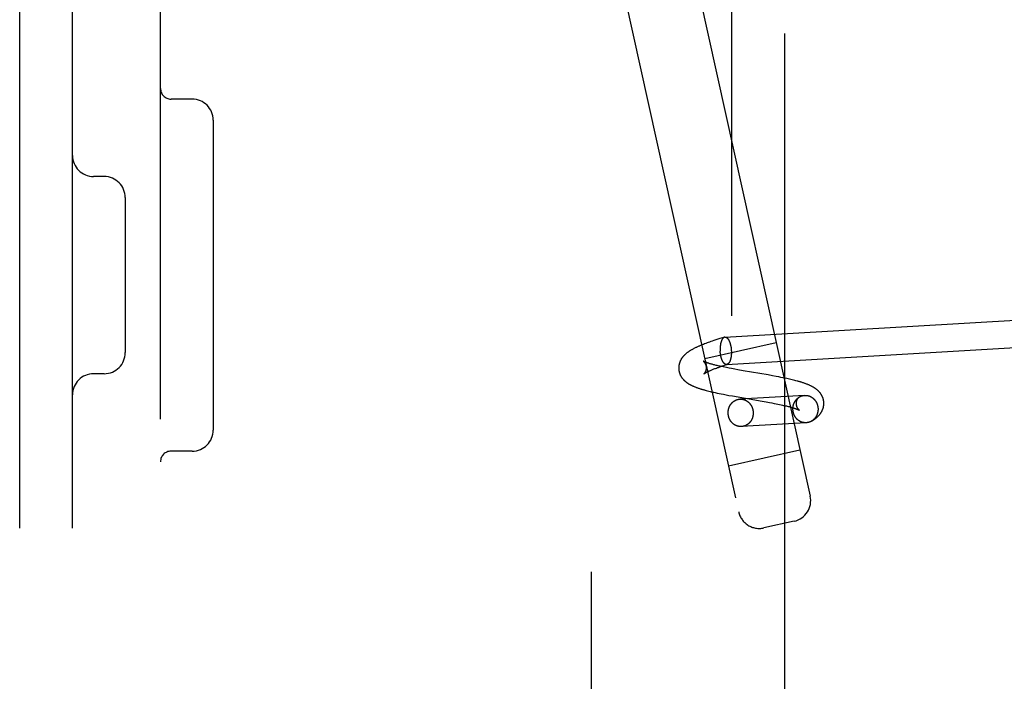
# Model space of a CAD drawing. Header units: inches. Extents: x 0 to 204, y 0 to 132.
# Tile 75 of 112: x 114.581 to 115.98, y 48.571 to 49.51. Entities that reach past the tile are written whole.
import ezdxf

# ---------------------------------------------------------------- set-up
doc = ezdxf.new("R2010")
doc.units = ezdxf.units.IN
doc.header["$LTSCALE"] = 11.243375
doc.header["$MEASUREMENT"] = 0
doc.linetypes.add('HIDDEN', pattern=[0.2, 0.1, -0.1])
doc.layers.add('DEFAULT_2', color=8, linetype='HIDDEN')

msp = doc.modelspace()

# ---------------------------------------------------------------- linework, layer by layer
at = {"layer": 'DEFAULT_2', "color": 8, "linetype": 'HIDDEN'}
for p, q in [((114.5815, 46.5396), (114.5815, 52.0396)), ((114.6565, 46.5396), (114.6565, 52.0396)), ((114.7815, 46.6946), (114.7815, 51.8846)), ((115.394, 47.6021), (115.394, 50.9771)), ((115.5925, 50.214), (115.5925, 48.3652)), ((115.6686, 48.3665), (115.6686, 50.2127)), ((115.3553, 49.9293), (115.6029, 48.8114)), ((115.5109, 49.7078), (115.7045, 48.8339)), ((114.8265, 49.3976), (114.7965, 49.3976)), ((114.8565, 49.3676), (114.8565, 48.9276)), ((114.7015, 49.2876), (114.6865, 49.2876)), ((114.7315, 49.2576), (114.7315, 49.0376)), ((115.5834, 49.0596), (116.0723, 49.0882)), ((115.5677, 49.0547), (115.565, 49.0538)), ((115.5704, 49.0556), (115.5677, 49.0547)), ((115.5732, 49.0565), (115.5704, 49.0556)), ((115.576, 49.0574), (115.5732, 49.0565)), ((115.5798, 49.0586), (115.576, 49.0574)), ((115.5826, 49.0595), (115.5798, 49.0586)), ((115.5528, 49.0493), (115.5511, 49.0487)), ((115.5545, 49.05), (115.5528, 49.0493)), ((115.5562, 49.0506), (115.5545, 49.05)), ((115.5547, 49.0292), (115.6562, 49.0517)), ((115.558, 49.0513), (115.5562, 49.0506)), ((115.5597, 49.0519), (115.558, 49.0513)), ((115.5614, 49.0525), (115.5597, 49.0519)), ((115.5632, 49.0532), (115.5614, 49.0525)), ((115.565, 49.0538), (115.5632, 49.0532)), ((115.5857, 49.0207), (116.0314, 49.0467)), ((115.5621, 49.0218), (115.5612, 49.0221)), ((115.5619, 49.0119), (115.5628, 49.0123)), ((115.563, 49.0215), (115.5621, 49.0218)), ((115.5628, 49.0123), (115.5637, 49.0127)), ((115.564, 49.0213), (115.563, 49.0215)), ((115.5637, 49.0127), (115.5647, 49.0131)), ((115.5651, 49.021), (115.564, 49.0213)), ((115.5647, 49.0131), (115.5657, 49.0135)), ((115.5662, 49.0207), (115.5651, 49.021)), ((115.5657, 49.0135), (115.5667, 49.0139)), ((115.5673, 49.0204), (115.5662, 49.0207)), ((115.5667, 49.0139), (115.5678, 49.0144)), ((115.5685, 49.0201), (115.5673, 49.0204)), ((115.5678, 49.0144), (115.569, 49.0148)), ((115.5697, 49.0198), (115.5685, 49.0201)), ((115.569, 49.0148), (115.5702, 49.0152)), ((115.571, 49.0194), (115.5697, 49.0198)), ((115.5702, 49.0152), (115.5714, 49.0157)), ((115.5723, 49.0191), (115.571, 49.0194)), ((115.5714, 49.0157), (115.5727, 49.0162)), ((115.5737, 49.0188), (115.5723, 49.0191)), ((115.5727, 49.0162), (115.574, 49.0166)), ((115.575, 49.0185), (115.5737, 49.0188)), ((115.574, 49.0166), (115.5753, 49.0171)), ((115.5765, 49.0182), (115.575, 49.0185)), ((115.5753, 49.0171), (115.5774, 49.0178)), ((115.5787, 49.0177), (115.5765, 49.0182)), ((115.5774, 49.0178), (115.5796, 49.0186)), ((115.581, 49.0172), (115.5787, 49.0177)), ((115.5796, 49.0186), (115.5818, 49.0193)), ((115.5834, 49.0167), (115.581, 49.0172)), ((115.5818, 49.0193), (115.5841, 49.0201)), ((115.5858, 49.0162), (115.5834, 49.0167)), ((115.5841, 49.0201), (115.5865, 49.0209)), ((115.5892, 49.0155), (115.5858, 49.0162)), ((115.5927, 49.0149), (115.5892, 49.0155)), ((115.5972, 49.014), (115.5927, 49.0149)), ((115.6019, 49.0132), (115.5972, 49.014)), ((115.6095, 49.0118), (115.6019, 49.0132)), ((114.7015, 49.0076), (114.6865, 49.0076)), ((115.5611, 49.0116), (115.5619, 49.0119)), ((115.6449, 49.0058), (115.6095, 49.0118)), ((115.651, 49.0047), (115.6449, 49.0058)), ((115.656, 49.0037), (115.651, 49.0047)), ((115.6599, 49.003), (115.656, 49.0037)), ((115.6628, 49.0024), (115.6599, 49.003)), ((115.6657, 49.0018), (115.6628, 49.0024)), ((115.6686, 49.0012), (115.6657, 49.0018)), ((115.6715, 49.0006), (115.6686, 49.0012)), ((115.6733, 49.0002), (115.6715, 49.0006)), ((115.6752, 48.9998), (115.6733, 49.0002)), ((115.677, 48.9994), (115.6752, 48.9998)), ((115.6789, 48.999), (115.677, 48.9994)), ((115.6807, 48.9985), (115.6789, 48.999)), ((115.6825, 48.9981), (115.6807, 48.9985)), ((115.6843, 48.9976), (115.6825, 48.9981)), ((115.5568, 48.9838), (115.5586, 48.9833)), ((115.5586, 48.9833), (115.5604, 48.9829)), ((115.5604, 48.9829), (115.5622, 48.9824)), ((115.5622, 48.9824), (115.564, 48.982)), ((115.564, 48.982), (115.5659, 48.9816)), ((115.5659, 48.9816), (115.5677, 48.9812)), ((115.5677, 48.9812), (115.5696, 48.9807)), ((115.5696, 48.9807), (115.5724, 48.9801)), ((115.5724, 48.9801), (115.5753, 48.9795)), ((115.5753, 48.9795), (115.5782, 48.979)), ((115.5782, 48.979), (115.5811, 48.9784)), ((115.5811, 48.9784), (115.585, 48.9776)), ((115.585, 48.9776), (115.589, 48.9769)), ((115.589, 48.9769), (115.594, 48.976)), ((115.594, 48.976), (115.6362, 48.9687)), ((115.6966, 48.9769), (115.6046, 48.9715)), ((115.688, 48.9738), (115.6878, 48.9736)), ((115.6362, 48.9687), (115.6419, 48.9677)), ((115.6419, 48.9677), (115.6465, 48.9669)), ((115.6465, 48.9669), (115.65, 48.9662)), ((115.65, 48.9662), (115.6535, 48.9655)), ((115.6535, 48.9655), (115.656, 48.965)), ((115.656, 48.965), (115.6584, 48.9645)), ((115.6584, 48.9645), (115.6608, 48.964)), ((115.6608, 48.964), (115.6631, 48.9636)), ((115.6631, 48.9636), (115.6653, 48.9631)), ((115.6653, 48.9631), (115.6667, 48.9627)), ((115.6667, 48.9627), (115.6681, 48.9624)), ((115.6681, 48.9624), (115.6694, 48.9621)), ((115.6694, 48.9621), (115.6707, 48.9618)), ((115.6707, 48.9618), (115.672, 48.9615)), ((115.672, 48.9615), (115.6732, 48.9612)), ((115.6732, 48.9612), (115.6744, 48.9609)), ((115.6744, 48.9609), (115.6755, 48.9606)), ((115.6755, 48.9606), (115.6766, 48.9603)), ((115.6766, 48.9603), (115.6777, 48.96)), ((115.6777, 48.96), (115.6786, 48.9597)), ((115.6786, 48.9597), (115.6796, 48.9594)), ((115.6796, 48.9594), (115.6805, 48.9591)), ((115.6989, 48.9379), (115.6069, 48.9326)), ((114.8265, 48.8976), (114.7965, 48.8976)), ((115.5884, 48.8769), (115.69, 48.8993)), ((115.6817, 48.7982), (115.6387, 48.7886))]:
    msp.add_line(p, q, dxfattribs=at)
for points in [[(115.5826, 49.0595), (115.5825, 49.0595), (115.5824, 49.0594), (115.5823, 49.0594), (115.5822, 49.0593), (115.5821, 49.0593), (115.582, 49.0592), (115.5818, 49.0592), (115.5817, 49.0591), (115.5816, 49.059), (115.5815, 49.0589), (115.5814, 49.0589), (115.5813, 49.0588), (115.5812, 49.0587), (115.581, 49.0586), (115.5809, 49.0585), (115.5808, 49.0584), (115.5807, 49.0583), (115.5806, 49.0582), (115.5805, 49.0581), (115.5804, 49.0579), (115.5803, 49.0578), (115.5802, 49.0577), (115.5801, 49.0575), (115.58, 49.0574), (115.5799, 49.0573), (115.5798, 49.0571), (115.5797, 49.057), (115.5796, 49.0568), (115.5795, 49.0567), (115.5794, 49.0565), (115.5793, 49.0563), (115.5792, 49.0562), (115.5791, 49.056), (115.579, 49.0558), (115.5789, 49.0556), (115.5789, 49.0554), (115.5788, 49.0553), (115.5787, 49.0551), (115.5786, 49.0549), (115.5785, 49.0547), (115.5784, 49.0545), (115.5784, 49.0543), (115.5783, 49.054), (115.5782, 49.0538), (115.5781, 49.0536), (115.5781, 49.0534), (115.578, 49.0532), (115.5779, 49.053), (115.5778, 49.0527), (115.5778, 49.0525), (115.5777, 49.0523), (115.5777, 49.052), (115.5776, 49.0518), (115.5775, 49.0515), (115.5775, 49.0513), (115.5774, 49.0511), (115.5774, 49.0508), (115.5773, 49.0506), (115.5773, 49.0503), (115.5772, 49.05), (115.5772, 49.0498), (115.5771, 49.0495), (115.5771, 49.0493), (115.577, 49.049), (115.577, 49.0487), (115.5769, 49.0484), (115.5769, 49.0482), (115.5769, 49.0479), (115.5768, 49.0476), (115.5768, 49.0473), (115.5768, 49.0471), (115.5767, 49.0468), (115.5767, 49.0465), (115.5767, 49.0462), (115.5767, 49.0459), (115.5766, 49.0456), (115.5766, 49.0454), (115.5766, 49.0451), (115.5766, 49.0448), (115.5766, 49.0445), (115.5766, 49.0442), (115.5766, 49.0439), (115.5766, 49.0436), (115.5765, 49.0433), (115.5765, 49.043), (115.5765, 49.0427), (115.5765, 49.0424), (115.5765, 49.0421), (115.5765, 49.0418), (115.5765, 49.0415), (115.5766, 49.0412), (115.5766, 49.0409), (115.5766, 49.0406), (115.5766, 49.0403), (115.5766, 49.04), (115.5766, 49.0397)], [(115.5834, 49.0596), (115.5833, 49.0596), (115.5831, 49.0596), (115.583, 49.0596), (115.5829, 49.0596), (115.5828, 49.0596), (115.5827, 49.0595), (115.5826, 49.0595)], [(115.5834, 49.0596), (115.5835, 49.0597), (115.5836, 49.0597), (115.5838, 49.0596), (115.5839, 49.0596), (115.584, 49.0596), (115.5841, 49.0596), (115.5842, 49.0596), (115.5844, 49.0596), (115.5845, 49.0595), (115.5846, 49.0595), (115.5847, 49.0594), (115.5849, 49.0594), (115.585, 49.0594), (115.5851, 49.0593), (115.5852, 49.0592), (115.5854, 49.0592), (115.5855, 49.0591), (115.5856, 49.059), (115.5857, 49.059), (115.5858, 49.0589), (115.586, 49.0588), (115.5861, 49.0587), (115.5862, 49.0586), (115.5863, 49.0585), (115.5864, 49.0584), (115.5866, 49.0583), (115.5867, 49.0582), (115.5868, 49.0581), (115.5869, 49.0579), (115.587, 49.0578), (115.5872, 49.0577), (115.5873, 49.0576), (115.5874, 49.0574), (115.5875, 49.0573), (115.5876, 49.0571), (115.5877, 49.057), (115.5878, 49.0568), (115.5879, 49.0567), (115.5881, 49.0565), (115.5882, 49.0563), (115.5883, 49.0562), (115.5884, 49.056), (115.5885, 49.0558), (115.5886, 49.0556), (115.5887, 49.0555), (115.5888, 49.0553), (115.5889, 49.0551), (115.589, 49.0549), (115.5891, 49.0547), (115.5892, 49.0545), (115.5893, 49.0543), (115.5894, 49.0541), (115.5895, 49.0539), (115.5896, 49.0536), (115.5897, 49.0534), (115.5898, 49.0532), (115.5899, 49.053), (115.59, 49.0527), (115.5901, 49.0525), (115.5902, 49.0523), (115.5902, 49.052), (115.5903, 49.0518), (115.5904, 49.0516), (115.5905, 49.0513), (115.5906, 49.0511), (115.5907, 49.0508), (115.5907, 49.0506), (115.5908, 49.0503), (115.5909, 49.0501), (115.591, 49.0498), (115.591, 49.0495), (115.5911, 49.0493), (115.5912, 49.049), (115.5912, 49.0487), (115.5913, 49.0485), (115.5914, 49.0482), (115.5914, 49.0479), (115.5915, 49.0476), (115.5916, 49.0474), (115.5916, 49.0471), (115.5917, 49.0468), (115.5917, 49.0465), (115.5918, 49.0462), (115.5918, 49.046), (115.5919, 49.0457), (115.5919, 49.0454), (115.592, 49.0451), (115.592, 49.0448), (115.5921, 49.0445), (115.5921, 49.0442), (115.5921, 49.0439), (115.5922, 49.0436), (115.5922, 49.0433), (115.5922, 49.043), (115.5923, 49.0427), (115.5923, 49.0424), (115.5923, 49.0421), (115.5924, 49.0418), (115.5924, 49.0415), (115.5924, 49.0412), (115.5924, 49.0409), (115.5924, 49.0406)], [(115.5511, 49.0487), (115.5503, 49.0483), (115.5495, 49.048), (115.5486, 49.0476), (115.5478, 49.0473), (115.547, 49.0469), (115.5461, 49.0466), (115.5453, 49.0462), (115.5445, 49.0458), (115.5436, 49.0454), (115.5428, 49.045), (115.5419, 49.0446), (115.5411, 49.0442), (115.5402, 49.0438), (115.5394, 49.0434), (115.5386, 49.043), (115.5378, 49.0425), (115.5371, 49.0421), (115.5364, 49.0417), (115.5357, 49.0413), (115.535, 49.0409), (115.5344, 49.0405), (115.5337, 49.0402), (115.5331, 49.0398), (115.5325, 49.0394), (115.532, 49.039), (115.5314, 49.0386), (115.5309, 49.0383), (115.5304, 49.0379), (115.5299, 49.0375), (115.5294, 49.0372), (115.5289, 49.0368), (115.5285, 49.0364), (115.528, 49.036), (115.5276, 49.0357), (115.5272, 49.0353), (115.5268, 49.0349), (115.5264, 49.0346), (115.526, 49.0342), (115.5257, 49.0339), (115.5253, 49.0335), (115.525, 49.0331), (115.5246, 49.0328), (115.5243, 49.0324), (115.524, 49.032), (115.5237, 49.0317), (115.5234, 49.0313), (115.5231, 49.0309), (115.5228, 49.0305), (115.5225, 49.0301), (115.5222, 49.0297), (115.522, 49.0294), (115.5217, 49.029), (115.5214, 49.0286), (115.5212, 49.0282), (115.521, 49.0278), (115.5207, 49.0274), (115.5205, 49.027), (115.5203, 49.0266), (115.5201, 49.0262), (115.5199, 49.0258), (115.5197, 49.0254), (115.5196, 49.025), (115.5194, 49.0245), (115.5192, 49.0241), (115.5191, 49.0237), (115.5189, 49.0233), (115.5188, 49.0229), (115.5187, 49.0225), (115.5186, 49.0221), (115.5184, 49.0216), (115.5183, 49.0212), (115.5182, 49.0208), (115.5182, 49.0204), (115.5181, 49.02), (115.518, 49.0195), (115.5179, 49.0191), (115.5179, 49.0187), (115.5178, 49.0182), (115.5178, 49.0178), (115.5177, 49.0174), (115.5177, 49.017), (115.5177, 49.0165), (115.5177, 49.0161), (115.5177, 49.0157), (115.5177, 49.0152), (115.5177, 49.0148), (115.5177, 49.0144)], [(115.5924, 49.0406), (115.5925, 49.0403), (115.5925, 49.04), (115.5925, 49.0397), (115.5925, 49.0394), (115.5925, 49.0391), (115.5925, 49.0388), (115.5925, 49.0385), (115.5925, 49.0382), (115.5925, 49.038)], [(115.5857, 49.0207), (115.5855, 49.0207), (115.5854, 49.0207), (115.5853, 49.0207), (115.5852, 49.0207), (115.5851, 49.0207), (115.5849, 49.0208), (115.5848, 49.0208), (115.5847, 49.0208), (115.5846, 49.0208), (115.5844, 49.0209), (115.5843, 49.0209), (115.5842, 49.021), (115.5841, 49.021), (115.5839, 49.0211), (115.5838, 49.0211), (115.5837, 49.0212), (115.5836, 49.0213), (115.5835, 49.0213), (115.5833, 49.0214), (115.5832, 49.0215), (115.5831, 49.0216), (115.583, 49.0217), (115.5829, 49.0218), (115.5827, 49.0219), (115.5826, 49.022), (115.5825, 49.0221), (115.5824, 49.0222), (115.5823, 49.0223), (115.5821, 49.0224), (115.582, 49.0226), (115.5819, 49.0227), (115.5818, 49.0228), (115.5817, 49.023), (115.5816, 49.0231), (115.5814, 49.0232), (115.5813, 49.0234), (115.5812, 49.0235), (115.5811, 49.0237), (115.581, 49.0239), (115.5809, 49.024), (115.5808, 49.0242), (115.5807, 49.0244), (115.5806, 49.0245), (115.5805, 49.0247), (115.5803, 49.0249), (115.5802, 49.0251), (115.5801, 49.0253), (115.58, 49.0255), (115.5799, 49.0257), (115.5798, 49.0259), (115.5797, 49.0261), (115.5796, 49.0263), (115.5795, 49.0265), (115.5794, 49.0267), (115.5794, 49.0269), (115.5793, 49.0272), (115.5792, 49.0274), (115.5791, 49.0276), (115.579, 49.0278), (115.5789, 49.0281), (115.5788, 49.0283), (115.5787, 49.0286), (115.5786, 49.0288), (115.5786, 49.029), (115.5785, 49.0293), (115.5784, 49.0295), (115.5783, 49.0298), (115.5782, 49.03), (115.5782, 49.0303), (115.5781, 49.0306), (115.578, 49.0308), (115.578, 49.0311), (115.5779, 49.0314), (115.5778, 49.0316), (115.5778, 49.0319), (115.5777, 49.0322), (115.5776, 49.0324), (115.5776, 49.0327), (115.5775, 49.033), (115.5774, 49.0333), (115.5774, 49.0336), (115.5773, 49.0338), (115.5773, 49.0341), (115.5772, 49.0344), (115.5772, 49.0347), (115.5771, 49.035), (115.5771, 49.0353), (115.577, 49.0356), (115.577, 49.0359), (115.577, 49.0362), (115.5769, 49.0364), (115.5769, 49.0367), (115.5769, 49.037), (115.5768, 49.0373), (115.5768, 49.0376), (115.5768, 49.0379), (115.5767, 49.0382), (115.5767, 49.0385), (115.5767, 49.0388), (115.5767, 49.0391), (115.5766, 49.0394), (115.5766, 49.0397)], [(115.5925, 49.0377), (115.5925, 49.0374), (115.5925, 49.0371), (115.5925, 49.0368), (115.5925, 49.0365), (115.5925, 49.0362), (115.5925, 49.0359), (115.5925, 49.0356), (115.5924, 49.0353), (115.5924, 49.035), (115.5924, 49.0347), (115.5924, 49.0344), (115.5924, 49.0341), (115.5923, 49.0339), (115.5923, 49.0336), (115.5923, 49.0333), (115.5923, 49.033), (115.5922, 49.0327), (115.5922, 49.0325), (115.5922, 49.0322), (115.5921, 49.0319), (115.5921, 49.0316), (115.592, 49.0314), (115.592, 49.0311), (115.5919, 49.0308), (115.5919, 49.0306), (115.5918, 49.0303), (115.5918, 49.0301), (115.5917, 49.0298), (115.5917, 49.0296), (115.5916, 49.0293), (115.5916, 49.0291), (115.5915, 49.0288), (115.5915, 49.0286), (115.5914, 49.0283), (115.5913, 49.0281), (115.5913, 49.0279), (115.5912, 49.0276), (115.5911, 49.0274), (115.5911, 49.0272), (115.591, 49.027), (115.5909, 49.0267), (115.5908, 49.0265), (115.5908, 49.0263), (115.5907, 49.0261), (115.5906, 49.0259), (115.5905, 49.0257), (115.5905, 49.0255), (115.5904, 49.0253), (115.5903, 49.0251), (115.5902, 49.0249), (115.5901, 49.0247), (115.59, 49.0246), (115.5899, 49.0244), (115.5898, 49.0242), (115.5898, 49.024), (115.5897, 49.0239), (115.5896, 49.0237), (115.5895, 49.0236), (115.5894, 49.0234), (115.5893, 49.0233), (115.5892, 49.0231), (115.5891, 49.023), (115.589, 49.0228), (115.5889, 49.0227), (115.5888, 49.0226), (115.5887, 49.0224), (115.5886, 49.0223), (115.5884, 49.0222), (115.5883, 49.0221), (115.5882, 49.022), (115.5881, 49.0219), (115.588, 49.0218), (115.5879, 49.0217), (115.5878, 49.0216), (115.5877, 49.0215), (115.5876, 49.0214), (115.5874, 49.0213), (115.5873, 49.0213), (115.5872, 49.0212), (115.5871, 49.0211), (115.587, 49.0211), (115.5869, 49.021), (115.5867, 49.021), (115.5866, 49.0209), (115.5865, 49.0209)], [(115.5177, 49.0144), (115.5178, 49.014), (115.5178, 49.0136), (115.5178, 49.0132), (115.5179, 49.0127), (115.518, 49.0123), (115.518, 49.0119), (115.5181, 49.0114), (115.5182, 49.011), (115.5183, 49.0106), (115.5184, 49.0102), (115.5185, 49.0097), (115.5186, 49.0093), (115.5187, 49.0089), (115.5189, 49.0085), (115.519, 49.0081), (115.5192, 49.0077), (115.5193, 49.0073), (115.5195, 49.0069), (115.5196, 49.0064), (115.5198, 49.006), (115.52, 49.0056), (115.5202, 49.0052), (115.5204, 49.0049), (115.5206, 49.0045), (115.5208, 49.0041), (115.5211, 49.0037), (115.5213, 49.0033), (115.5215, 49.0029), (115.5218, 49.0025), (115.5221, 49.0022), (115.5223, 49.0018), (115.5226, 49.0014), (115.5229, 49.001), (115.5232, 49.0007), (115.5235, 49.0003), (115.5238, 48.9999), (115.5241, 48.9996), (115.5244, 48.9992), (115.5248, 48.9988), (115.5251, 48.9985), (115.5255, 48.9982), (115.5258, 48.9978), (115.5262, 48.9975), (115.5265, 48.9972), (115.5269, 48.9968), (115.5273, 48.9965), (115.5277, 48.9962), (115.5281, 48.9959), (115.5285, 48.9955), (115.5289, 48.9952), (115.5294, 48.9949), (115.5298, 48.9946), (115.5303, 48.9943), (115.5308, 48.994), (115.5313, 48.9936), (115.5318, 48.9933), (115.5323, 48.993), (115.5328, 48.9927), (115.5334, 48.9924), (115.5339, 48.9921), (115.5345, 48.9918), (115.5351, 48.9915), (115.5357, 48.9912), (115.5363, 48.9909), (115.5369, 48.9906), (115.5376, 48.9903), (115.5382, 48.99), (115.5389, 48.9897), (115.5396, 48.9894), (115.5404, 48.9891), (115.5411, 48.9888), (115.5419, 48.9885), (115.5427, 48.9881), (115.5436, 48.9878), (115.5445, 48.9875), (115.5453, 48.9872), (115.5462, 48.9869), (115.5471, 48.9866), (115.548, 48.9863), (115.5489, 48.986), (115.5498, 48.9858), (115.5506, 48.9855), (115.5515, 48.9853), (115.5524, 48.985), (115.5533, 48.9847), (115.5542, 48.9845), (115.5551, 48.9843), (115.5568, 48.9838)], [(115.5612, 49.0221), (115.5603, 49.0224), (115.5599, 49.0225), (115.5595, 49.0226), (115.5591, 49.0228), (115.5587, 49.0229), (115.5584, 49.023), (115.558, 49.0231), (115.5577, 49.0233), (115.5574, 49.0234), (115.557, 49.0235), (115.5567, 49.0236), (115.5565, 49.0237), (115.5562, 49.0238), (115.5559, 49.0239), (115.5557, 49.024), (115.5554, 49.0241), (115.5552, 49.0242), (115.555, 49.0243), (115.5547, 49.0244), (115.5545, 49.0245), (115.5544, 49.0246), (115.5542, 49.0247), (115.554, 49.0247), (115.5538, 49.0248), (115.5537, 49.0249), (115.5536, 49.0249), (115.5534, 49.025), (115.5533, 49.0251), (115.5532, 49.0251), (115.5531, 49.0252), (115.553, 49.0252), (115.5529, 49.0253), (115.5528, 49.0253), (115.5528, 49.0254), (115.5527, 49.0254), (115.5526, 49.0254), (115.5526, 49.0255), (115.5526, 49.0255), (115.5525, 49.0255), (115.5525, 49.0255), (115.5525, 49.0255), (115.5525, 49.0255)], [(115.5525, 49.0255), (115.5525, 49.0255), (115.5525, 49.0255), (115.5525, 49.0255), (115.5525, 49.0255), (115.5525, 49.0255), (115.5525, 49.0255), (115.5526, 49.0255), (115.5526, 49.0254), (115.5526, 49.0254), (115.5527, 49.0254), (115.5527, 49.0253), (115.5528, 49.0253), (115.5529, 49.0252), (115.5529, 49.0252), (115.553, 49.0251), (115.5531, 49.025), (115.5531, 49.025), (115.5532, 49.0249), (115.5533, 49.0248), (115.5534, 49.0247), (115.5535, 49.0246), (115.5536, 49.0245), (115.5537, 49.0244), (115.5538, 49.0243), (115.5539, 49.0241), (115.554, 49.024), (115.5541, 49.0239), (115.5542, 49.0237), (115.5543, 49.0236), (115.5544, 49.0234), (115.5545, 49.0232), (115.5546, 49.0231), (115.5548, 49.0229), (115.5549, 49.0227), (115.555, 49.0225), (115.5551, 49.0222), (115.5552, 49.022), (115.5554, 49.0218), (115.5555, 49.0215), (115.5556, 49.0213), (115.5557, 49.021), (115.5558, 49.0208), (115.5559, 49.0205), (115.556, 49.0202), (115.5561, 49.0199), (115.5562, 49.0196), (115.5563, 49.0193), (115.5563, 49.019), (115.5564, 49.0187), (115.5565, 49.0183), (115.5565, 49.018), (115.5566, 49.0177), (115.5566, 49.0173), (115.5566, 49.017), (115.5567, 49.0167)], [(115.5567, 49.0167), (115.5567, 49.0164), (115.5567, 49.016), (115.5567, 49.0157), (115.5567, 49.0154), (115.5567, 49.015), (115.5566, 49.0147), (115.5566, 49.0144), (115.5566, 49.0141), (115.5565, 49.0138), (115.5565, 49.0135), (115.5564, 49.0132), (115.5563, 49.0129), (115.5563, 49.0126), (115.5562, 49.0123), (115.5561, 49.012), (115.556, 49.0118), (115.556, 49.0115), (115.5559, 49.0113), (115.5558, 49.011), (115.5557, 49.0108), (115.5556, 49.0106), (115.5555, 49.0104), (115.5554, 49.0102), (115.5553, 49.01), (115.5552, 49.0098), (115.5551, 49.0096), (115.555, 49.0094), (115.5549, 49.0093), (115.5549, 49.0091), (115.5548, 49.009), (115.5547, 49.0089), (115.5546, 49.0087), (115.5545, 49.0086), (115.5544, 49.0085), (115.5544, 49.0084), (115.5543, 49.0083), (115.5542, 49.0082), (115.5541, 49.0081), (115.5541, 49.008), (115.554, 49.0079), (115.5539, 49.0079), (115.5539, 49.0078), (115.5538, 49.0077), (115.5538, 49.0077), (115.5537, 49.0076), (115.5537, 49.0076), (115.5537, 49.0075), (115.5536, 49.0075), (115.5536, 49.0075), (115.5536, 49.0075), (115.5536, 49.0074), (115.5535, 49.0074), (115.5535, 49.0074)], [(115.5865, 49.0209), (115.5864, 49.0208), (115.5863, 49.0208), (115.5861, 49.0208), (115.586, 49.0208), (115.5859, 49.0207), (115.5858, 49.0207), (115.5857, 49.0207)], [(115.5535, 49.0074), (115.5535, 49.0074), (115.5535, 49.0074), (115.5535, 49.0074), (115.5536, 49.0074), (115.5536, 49.0075), (115.5536, 49.0075), (115.5536, 49.0075), (115.5537, 49.0075), (115.5537, 49.0076), (115.5538, 49.0076), (115.5538, 49.0077), (115.5539, 49.0077), (115.554, 49.0078), (115.5541, 49.0078), (115.5542, 49.0079), (115.5543, 49.0079), (115.5544, 49.008), (115.5545, 49.0081), (115.5546, 49.0082), (115.5547, 49.0083), (115.5549, 49.0084), (115.555, 49.0085), (115.5552, 49.0085), (115.5554, 49.0087), (115.5556, 49.0088), (115.5558, 49.0089), (115.556, 49.009), (115.5562, 49.0091), (115.5564, 49.0092), (115.5566, 49.0094), (115.5569, 49.0095), (115.5571, 49.0096), (115.5574, 49.0098), (115.5577, 49.0099), (115.558, 49.0101), (115.5583, 49.0102), (115.5586, 49.0104), (115.5589, 49.0105), (115.5593, 49.0107), (115.5596, 49.0109), (115.56, 49.011), (115.5603, 49.0112), (115.5607, 49.0114), (115.5611, 49.0116)], [(115.7239, 48.9668), (115.7238, 48.9673), (115.7238, 48.9677), (115.7237, 48.9681), (115.7237, 48.9685), (115.7236, 48.969), (115.7236, 48.9694), (115.7235, 48.9698), (115.7234, 48.9703), (115.7233, 48.9707), (115.7232, 48.9711), (115.7231, 48.9715), (115.723, 48.972), (115.7228, 48.9724), (115.7227, 48.9728), (115.7226, 48.9732), (115.7224, 48.9736), (115.7223, 48.974), (115.7221, 48.9744), (115.7219, 48.9748), (115.7217, 48.9752), (115.7216, 48.9756), (115.7214, 48.976), (115.7212, 48.9764), (115.7209, 48.9768), (115.7207, 48.9772), (115.7205, 48.9776), (115.7203, 48.978), (115.72, 48.9784), (115.7198, 48.9788), (115.7195, 48.9791), (115.7192, 48.9795), (115.719, 48.9799), (115.7187, 48.9803), (115.7184, 48.9806), (115.7181, 48.981), (115.7178, 48.9814), (115.7174, 48.9817), (115.7171, 48.9821), (115.7168, 48.9824), (115.7164, 48.9828), (115.7161, 48.9831), (115.7157, 48.9835), (115.7154, 48.9838), (115.715, 48.9841), (115.7146, 48.9845), (115.7142, 48.9848), (115.7138, 48.9851), (115.7134, 48.9854), (115.713, 48.9858), (115.7126, 48.9861), (115.7122, 48.9864), (115.7117, 48.9867), (115.7112, 48.987), (115.7108, 48.9874), (115.7103, 48.9877), (115.7097, 48.988), (115.7092, 48.9883), (115.7086, 48.9887), (115.708, 48.989), (115.7074, 48.9893), (115.7068, 48.9896), (115.7062, 48.99), (115.7055, 48.9903), (115.7048, 48.9906), (115.7041, 48.991), (115.7034, 48.9913), (115.7026, 48.9916), (115.7018, 48.9919), (115.701, 48.9923), (115.7002, 48.9926), (115.6993, 48.993), (115.6984, 48.9933), (115.6975, 48.9936), (115.6967, 48.9939), (115.6958, 48.9942), (115.6949, 48.9945), (115.694, 48.9948), (115.6931, 48.9951), (115.6922, 48.9954), (115.6914, 48.9956), (115.6905, 48.9959), (115.6896, 48.9962), (115.6887, 48.9964), (115.6878, 48.9967), (115.687, 48.9969), (115.6861, 48.9971), (115.6843, 48.9976)], [(115.5879, 48.951), (115.5879, 48.9513), (115.5879, 48.9516), (115.5879, 48.9519), (115.5879, 48.9522), (115.5879, 48.9525), (115.5879, 48.9528), (115.5879, 48.9531), (115.5879, 48.9534), (115.5879, 48.9537), (115.588, 48.954), (115.588, 48.9543), (115.588, 48.9546), (115.5881, 48.9549), (115.5881, 48.9552), (115.5881, 48.9555), (115.5882, 48.9558), (115.5882, 48.9561), (115.5883, 48.9563), (115.5884, 48.9566), (115.5884, 48.9569), (115.5885, 48.9572), (115.5886, 48.9575), (115.5886, 48.9578), (115.5887, 48.9581), (115.5888, 48.9584), (115.5889, 48.9586), (115.589, 48.9589), (115.5891, 48.9592), (115.5892, 48.9595), (115.5893, 48.9598), (115.5894, 48.96), (115.5895, 48.9603), (115.5896, 48.9606), (115.5897, 48.9609), (115.5899, 48.9611), (115.59, 48.9614), (115.5901, 48.9616), (115.5903, 48.9619), (115.5904, 48.9622), (115.5905, 48.9624), (115.5907, 48.9627), (115.5908, 48.9629), (115.591, 48.9632), (115.5911, 48.9634), (115.5913, 48.9637), (115.5915, 48.9639), (115.5916, 48.9641), (115.5918, 48.9644), (115.592, 48.9646), (115.5922, 48.9648), (115.5923, 48.965), (115.5925, 48.9653), (115.5927, 48.9655), (115.5929, 48.9657), (115.5931, 48.9659), (115.5933, 48.9661), (115.5935, 48.9663), (115.5937, 48.9665), (115.5939, 48.9667), (115.5941, 48.9669), (115.5943, 48.9671), (115.5945, 48.9673), (115.5947, 48.9675), (115.5949, 48.9677), (115.5952, 48.9678), (115.5954, 48.968), (115.5956, 48.9682), (115.5958, 48.9684), (115.5961, 48.9685), (115.5963, 48.9687), (115.5965, 48.9688), (115.5968, 48.969), (115.597, 48.9691), (115.5973, 48.9693), (115.5975, 48.9694), (115.5977, 48.9695), (115.598, 48.9697), (115.5982, 48.9698), (115.5985, 48.9699), (115.5987, 48.97), (115.599, 48.9701), (115.5992, 48.9703), (115.5995, 48.9704), (115.5998, 48.9705), (115.6, 48.9706), (115.6003, 48.9706), (115.6005, 48.9707), (115.6008, 48.9708), (115.6011, 48.9709), (115.6013, 48.971), (115.6016, 48.971), (115.6019, 48.9711), (115.6021, 48.9712), (115.6024, 48.9712), (115.6027, 48.9713), (115.6029, 48.9713), (115.6032, 48.9713), (115.6035, 48.9714), (115.6038, 48.9714), (115.604, 48.9714), (115.6043, 48.9715), (115.6046, 48.9715)], [(115.6046, 48.9715), (115.6049, 48.9715), (115.6051, 48.9715), (115.6054, 48.9715), (115.6057, 48.9715), (115.606, 48.9715), (115.6062, 48.9715), (115.6065, 48.9715), (115.6068, 48.9715), (115.6071, 48.9714), (115.6073, 48.9714), (115.6076, 48.9714), (115.6079, 48.9713), (115.6081, 48.9713), (115.6084, 48.9713), (115.6087, 48.9712), (115.609, 48.9712), (115.6092, 48.9711), (115.6095, 48.971), (115.6098, 48.971), (115.61, 48.9709), (115.6103, 48.9708), (115.6106, 48.9707), (115.6108, 48.9706), (115.6111, 48.9705), (115.6113, 48.9704), (115.6116, 48.9703), (115.6119, 48.9702), (115.6121, 48.9701), (115.6124, 48.97), (115.6126, 48.9699), (115.6129, 48.9698), (115.6131, 48.9697), (115.6134, 48.9695), (115.6136, 48.9694), (115.6139, 48.9693), (115.6141, 48.9691), (115.6144, 48.969), (115.6146, 48.9688), (115.6148, 48.9687), (115.6151, 48.9685), (115.6153, 48.9683), (115.6155, 48.9682), (115.6158, 48.968), (115.616, 48.9678), (115.6162, 48.9677), (115.6164, 48.9675), (115.6166, 48.9673), (115.6169, 48.9671), (115.6171, 48.9669), (115.6173, 48.9667), (115.6175, 48.9665), (115.6177, 48.9663), (115.6179, 48.9661), (115.6181, 48.9659), (115.6183, 48.9657), (115.6185, 48.9655), (115.6187, 48.9653), (115.6189, 48.965), (115.619, 48.9648), (115.6192, 48.9646), (115.6194, 48.9643), (115.6196, 48.9641), (115.6198, 48.9639), (115.6199, 48.9636), (115.6201, 48.9634), (115.6202, 48.9631), (115.6204, 48.9629), (115.6206, 48.9627), (115.6207, 48.9624), (115.6209, 48.9621), (115.621, 48.9619), (115.6211, 48.9616), (115.6213, 48.9614), (115.6214, 48.9611), (115.6215, 48.9608), (115.6217, 48.9606), (115.6218, 48.9603), (115.6219, 48.96), (115.622, 48.9597), (115.6221, 48.9595), (115.6222, 48.9592), (115.6223, 48.9589), (115.6224, 48.9586), (115.6225, 48.9583), (115.6226, 48.9581), (115.6227, 48.9578), (115.6228, 48.9575), (115.6229, 48.9572), (115.6229, 48.9569), (115.623, 48.9566), (115.6231, 48.9563), (115.6231, 48.956), (115.6232, 48.9557), (115.6232, 48.9554), (115.6233, 48.9551), (115.6233, 48.9548), (115.6234, 48.9546), (115.6234, 48.9543), (115.6234, 48.954), (115.6235, 48.9537), (115.6235, 48.9534), (115.6235, 48.9531)], [(115.68, 48.9564), (115.68, 48.9566), (115.68, 48.9569), (115.68, 48.9572), (115.68, 48.9575), (115.68, 48.9578), (115.68, 48.9581), (115.68, 48.9584), (115.68, 48.9587), (115.68, 48.959), (115.68, 48.9593), (115.6801, 48.9596), (115.6801, 48.9599), (115.6801, 48.9602), (115.6802, 48.9605), (115.6802, 48.9608), (115.6802, 48.961), (115.6803, 48.9613), (115.6803, 48.9616), (115.6804, 48.9619), (115.6805, 48.9622), (115.6805, 48.9625), (115.6806, 48.9628), (115.6807, 48.963), (115.6808, 48.9633), (115.6808, 48.9636), (115.6809, 48.9639), (115.681, 48.9642), (115.6811, 48.9644), (115.6812, 48.9647), (115.6813, 48.965), (115.6814, 48.9653), (115.6815, 48.9655), (115.6816, 48.9658), (115.6817, 48.9661), (115.6819, 48.9663), (115.682, 48.9666), (115.6821, 48.9668), (115.6822, 48.9671), (115.6824, 48.9673), (115.6825, 48.9676), (115.6826, 48.9678), (115.6828, 48.9681), (115.6829, 48.9683), (115.6831, 48.9686), (115.6832, 48.9688), (115.6834, 48.9691), (115.6836, 48.9693), (115.6837, 48.9695), (115.6839, 48.9698), (115.6841, 48.97), (115.6842, 48.9702), (115.6844, 48.9704), (115.6846, 48.9706), (115.6848, 48.9709), (115.685, 48.9711), (115.6851, 48.9713), (115.6853, 48.9715), (115.6855, 48.9717), (115.6857, 48.9719), (115.6859, 48.9721), (115.6861, 48.9723), (115.6863, 48.9725), (115.6865, 48.9726), (115.6867, 48.9728), (115.687, 48.973), (115.6872, 48.9732), (115.6874, 48.9733), (115.6876, 48.9735), (115.6878, 48.9736)], [(115.6849, 48.9646), (115.6849, 48.9649), (115.6849, 48.9652), (115.6849, 48.9656), (115.6849, 48.9659), (115.6849, 48.9662), (115.6849, 48.9665), (115.685, 48.9669), (115.685, 48.9672), (115.6851, 48.9675), (115.6851, 48.9678), (115.6852, 48.9681), (115.6852, 48.9684), (115.6853, 48.9687), (115.6854, 48.969), (115.6854, 48.9692), (115.6855, 48.9695), (115.6856, 48.9698), (115.6857, 48.97), (115.6858, 48.9702), (115.6859, 48.9705), (115.686, 48.9707), (115.6861, 48.9709), (115.6862, 48.9711), (115.6863, 48.9713), (115.6863, 48.9715), (115.6864, 48.9716), (115.6865, 48.9718), (115.6866, 48.972), (115.6867, 48.9721), (115.6868, 48.9723), (115.6869, 48.9724), (115.687, 48.9725), (115.6871, 48.9727), (115.6871, 48.9728), (115.6872, 48.9729), (115.6873, 48.973), (115.6874, 48.9731), (115.6874, 48.9732), (115.6875, 48.9733), (115.6876, 48.9733), (115.6876, 48.9734), (115.6877, 48.9735), (115.6877, 48.9735), (115.6878, 48.9736), (115.6878, 48.9736), (115.6879, 48.9737), (115.6879, 48.9737), (115.6879, 48.9738), (115.688, 48.9738), (115.688, 48.9738), (115.688, 48.9738), (115.688, 48.9738), (115.688, 48.9738)], [(115.6878, 48.9736), (115.6878, 48.9737), (115.6881, 48.9738), (115.6883, 48.974), (115.6885, 48.9741), (115.6887, 48.9743), (115.689, 48.9744), (115.6892, 48.9746), (115.6894, 48.9747), (115.6897, 48.9749), (115.6899, 48.975), (115.6902, 48.9751), (115.6904, 48.9752), (115.6907, 48.9753), (115.6909, 48.9755), (115.6912, 48.9756), (115.6914, 48.9757), (115.6917, 48.9758), (115.6919, 48.9759), (115.6922, 48.976), (115.6924, 48.976), (115.6927, 48.9761), (115.6929, 48.9762), (115.6932, 48.9763), (115.6935, 48.9764), (115.6937, 48.9764), (115.694, 48.9765), (115.6942, 48.9765), (115.6945, 48.9766), (115.6948, 48.9766), (115.695, 48.9767), (115.6953, 48.9767), (115.6956, 48.9768), (115.6958, 48.9768), (115.6961, 48.9768), (115.6964, 48.9768), (115.6966, 48.9769)], [(115.6966, 48.9769), (115.6969, 48.9769), (115.6972, 48.9769), (115.6975, 48.9769), (115.6977, 48.9769), (115.698, 48.9769), (115.6983, 48.9769), (115.6985, 48.9769), (115.6988, 48.9768), (115.6991, 48.9768), (115.6993, 48.9768), (115.6996, 48.9768), (115.6999, 48.9767), (115.7001, 48.9767), (115.7004, 48.9766), (115.7007, 48.9766), (115.7009, 48.9765), (115.7012, 48.9765), (115.7015, 48.9764), (115.7017, 48.9764), (115.702, 48.9763), (115.7023, 48.9762), (115.7025, 48.9761), (115.7028, 48.976), (115.703, 48.976), (115.7033, 48.9759), (115.7035, 48.9758), (115.7038, 48.9757), (115.704, 48.9756), (115.7043, 48.9755), (115.7046, 48.9753), (115.7048, 48.9752), (115.705, 48.9751), (115.7053, 48.975), (115.7055, 48.9749), (115.7058, 48.9747), (115.706, 48.9746), (115.7063, 48.9744), (115.7065, 48.9743), (115.7067, 48.9742), (115.707, 48.974), (115.7072, 48.9738), (115.7074, 48.9737), (115.7076, 48.9735), (115.7079, 48.9734), (115.7081, 48.9732), (115.7083, 48.973), (115.7085, 48.9728), (115.7087, 48.9727), (115.7089, 48.9725), (115.7092, 48.9723), (115.7094, 48.9721), (115.7096, 48.9719), (115.7098, 48.9717), (115.71, 48.9715), (115.7102, 48.9713), (115.7103, 48.9711), (115.7105, 48.9709), (115.7107, 48.9707), (115.7109, 48.9704), (115.7111, 48.9702), (115.7113, 48.97), (115.7114, 48.9698), (115.7116, 48.9695), (115.7118, 48.9693), (115.7119, 48.9691), (115.7121, 48.9688), (115.7123, 48.9686), (115.7124, 48.9684), (115.7126, 48.9681), (115.7127, 48.9679), (115.7129, 48.9676), (115.713, 48.9674), (115.7131, 48.9671), (115.7133, 48.9668), (115.7134, 48.9666), (115.7135, 48.9663), (115.7137, 48.9661), (115.7138, 48.9658), (115.7139, 48.9655), (115.714, 48.9653), (115.7141, 48.965), (115.7142, 48.9647), (115.7143, 48.9644), (115.7144, 48.9642), (115.7145, 48.9639), (115.7146, 48.9636), (115.7147, 48.9633), (115.7148, 48.9631), (115.7149, 48.9628), (115.7149, 48.9625), (115.715, 48.9622), (115.7151, 48.9619), (115.7151, 48.9616), (115.7152, 48.9613), (115.7153, 48.9611), (115.7153, 48.9608), (115.7154, 48.9605), (115.7154, 48.9602), (115.7154, 48.9599), (115.7155, 48.9596), (115.7155, 48.9593), (115.7155, 48.959), (115.7156, 48.9587), (115.7156, 48.9584)], [(115.6989, 48.9379), (115.6987, 48.9379), (115.6984, 48.9379), (115.6981, 48.9379), (115.6978, 48.9379), (115.6976, 48.9379), (115.6973, 48.9379), (115.697, 48.9379), (115.6968, 48.9379), (115.6965, 48.938), (115.6962, 48.938), (115.696, 48.938), (115.6957, 48.9381), (115.6954, 48.9381), (115.6952, 48.9381), (115.6949, 48.9382), (115.6946, 48.9382), (115.6944, 48.9383), (115.6941, 48.9384), (115.6938, 48.9384), (115.6936, 48.9385), (115.6933, 48.9386), (115.6931, 48.9387), (115.6928, 48.9387), (115.6925, 48.9388), (115.6923, 48.9389), (115.692, 48.939), (115.6918, 48.9391), (115.6915, 48.9392), (115.6913, 48.9393), (115.691, 48.9394), (115.6908, 48.9396), (115.6905, 48.9397), (115.6903, 48.9398), (115.69, 48.9399), (115.6898, 48.9401), (115.6896, 48.9402), (115.6893, 48.9403), (115.6891, 48.9405), (115.6888, 48.9406), (115.6886, 48.9408), (115.6884, 48.9409), (115.6882, 48.9411), (115.6879, 48.9413), (115.6877, 48.9414), (115.6875, 48.9416), (115.6873, 48.9418), (115.6871, 48.942), (115.6868, 48.9421), (115.6866, 48.9423), (115.6864, 48.9425), (115.6862, 48.9427), (115.686, 48.9429), (115.6858, 48.9431), (115.6856, 48.9433), (115.6854, 48.9435), (115.6852, 48.9437), (115.685, 48.9439), (115.6848, 48.9441), (115.6847, 48.9443), (115.6845, 48.9446), (115.6843, 48.9448), (115.6841, 48.945), (115.684, 48.9452), (115.6838, 48.9455), (115.6836, 48.9457), (115.6835, 48.9459), (115.6833, 48.9462), (115.6832, 48.9464), (115.683, 48.9467), (115.6829, 48.9469), (115.6827, 48.9472), (115.6826, 48.9474), (115.6824, 48.9477), (115.6823, 48.9479), (115.6822, 48.9482), (115.682, 48.9485), (115.6819, 48.9487), (115.6818, 48.949), (115.6817, 48.9492), (115.6816, 48.9495), (115.6814, 48.9498), (115.6813, 48.9501), (115.6812, 48.9503), (115.6811, 48.9506), (115.681, 48.9509), (115.681, 48.9512), (115.6809, 48.9514), (115.6808, 48.9517), (115.6807, 48.952), (115.6806, 48.9523), (115.6806, 48.9526), (115.6805, 48.9529), (115.6804, 48.9531), (115.6804, 48.9534), (115.6803, 48.9537), (115.6803, 48.954), (115.6802, 48.9543), (115.6802, 48.9546), (115.6801, 48.9549), (115.6801, 48.9552), (115.6801, 48.9555), (115.68, 48.9558), (115.68, 48.9561), (115.68, 48.9564)], [(115.6805, 48.9591), (115.6813, 48.9589), (115.6818, 48.9587), (115.6821, 48.9586), (115.6825, 48.9585), (115.6829, 48.9584), (115.6833, 48.9582), (115.6836, 48.9581), (115.6839, 48.958), (115.6843, 48.9579), (115.6846, 48.9578), (115.6849, 48.9577), (115.6852, 48.9575), (115.6854, 48.9574), (115.6857, 48.9573), (115.686, 48.9572), (115.6862, 48.9571), (115.6864, 48.957), (115.6867, 48.9569), (115.6869, 48.9569), (115.6871, 48.9568), (115.6873, 48.9567), (115.6874, 48.9566), (115.6876, 48.9565), (115.6878, 48.9565), (115.6879, 48.9564), (115.688, 48.9563), (115.6882, 48.9563), (115.6883, 48.9562), (115.6884, 48.9561), (115.6885, 48.9561), (115.6886, 48.956), (115.6887, 48.956), (115.6888, 48.9559), (115.6888, 48.9559), (115.6889, 48.9559), (115.6889, 48.9558), (115.689, 48.9558), (115.689, 48.9558), (115.689, 48.9558), (115.6891, 48.9558), (115.6891, 48.9557), (115.6891, 48.9557)], [(115.6891, 48.9557), (115.6891, 48.9557), (115.6891, 48.9557), (115.6891, 48.9557), (115.6891, 48.9557), (115.6891, 48.9558), (115.6891, 48.9558), (115.689, 48.9558), (115.689, 48.9558), (115.689, 48.9558), (115.6889, 48.9559), (115.6889, 48.9559), (115.6888, 48.956), (115.6888, 48.956), (115.6887, 48.9561), (115.6887, 48.9561), (115.6886, 48.9562), (115.6885, 48.9562), (115.6884, 48.9563), (115.6884, 48.9564), (115.6883, 48.9565), (115.6882, 48.9566), (115.6881, 48.9567), (115.688, 48.9568), (115.6879, 48.9569), (115.6878, 48.957), (115.6877, 48.9571), (115.6876, 48.9573), (115.6875, 48.9574), (115.6874, 48.9576), (115.6873, 48.9577), (115.6872, 48.9579), (115.687, 48.958), (115.6869, 48.9582), (115.6868, 48.9584), (115.6867, 48.9586), (115.6866, 48.9588), (115.6865, 48.959), (115.6863, 48.9593), (115.6862, 48.9595), (115.6861, 48.9597), (115.686, 48.96), (115.6859, 48.9602), (115.6858, 48.9605), (115.6857, 48.9608), (115.6856, 48.9611), (115.6855, 48.9614), (115.6854, 48.9617), (115.6853, 48.962), (115.6852, 48.9623), (115.6852, 48.9626), (115.6851, 48.9629), (115.6851, 48.9633), (115.685, 48.9636), (115.685, 48.9639), (115.6849, 48.9643), (115.6849, 48.9646)], [(115.7064, 48.9402), (115.7071, 48.9406), (115.7077, 48.941), (115.7083, 48.9414), (115.7089, 48.9418), (115.7095, 48.9422), (115.71, 48.9426), (115.7106, 48.9429), (115.7111, 48.9433), (115.7116, 48.9437), (115.7121, 48.944), (115.7125, 48.9444), (115.713, 48.9448), (115.7134, 48.9451), (115.7139, 48.9455), (115.7143, 48.9459), (115.7147, 48.9462), (115.715, 48.9466), (115.7154, 48.9469), (115.7158, 48.9473), (115.7161, 48.9476), (115.7165, 48.948), (115.7168, 48.9484), (115.7171, 48.9487), (115.7175, 48.9491), (115.7178, 48.9494), (115.7181, 48.9498), (115.7184, 48.9502), (115.7187, 48.9506), (115.7189, 48.9509), (115.7192, 48.9513), (115.7195, 48.9517), (115.7198, 48.9521), (115.72, 48.9525), (115.7203, 48.9529), (115.7205, 48.9533), (115.7207, 48.9537), (115.7209, 48.9541), (115.7211, 48.9545), (115.7213, 48.9549), (115.7215, 48.9553), (115.7217, 48.9557), (115.7219, 48.9561), (115.7221, 48.9565), (115.7222, 48.9569), (115.7224, 48.9573), (115.7225, 48.9577), (115.7227, 48.9581), (115.7228, 48.9585), (115.7229, 48.9589), (115.7231, 48.9593), (115.7232, 48.9597), (115.7233, 48.9601), (115.7234, 48.9606), (115.7234, 48.961), (115.7235, 48.9614), (115.7236, 48.9618), (115.7237, 48.9622), (115.7237, 48.9627), (115.7238, 48.9631), (115.7238, 48.9635), (115.7238, 48.9639), (115.7239, 48.9643), (115.7239, 48.9648), (115.7239, 48.9652), (115.7239, 48.9656), (115.7239, 48.966), (115.7239, 48.9665), (115.7239, 48.9668)], [(115.7156, 48.9584), (115.7156, 48.9581), (115.7156, 48.9578), (115.7156, 48.9575), (115.7156, 48.9573), (115.7156, 48.957), (115.7156, 48.9567), (115.7156, 48.9564), (115.7156, 48.9561), (115.7156, 48.9558), (115.7155, 48.9555), (115.7155, 48.9552), (115.7155, 48.9549), (115.7155, 48.9546), (115.7154, 48.9543), (115.7154, 48.954), (115.7153, 48.9537), (115.7153, 48.9535), (115.7152, 48.9532), (115.7152, 48.9529), (115.7151, 48.9526), (115.715, 48.9523), (115.715, 48.952), (115.7149, 48.9517), (115.7148, 48.9515), (115.7147, 48.9512), (115.7147, 48.9509), (115.7146, 48.9506), (115.7145, 48.9503), (115.7144, 48.9501), (115.7143, 48.9498), (115.7142, 48.9495), (115.7141, 48.9493), (115.714, 48.949), (115.7138, 48.9487), (115.7137, 48.9485), (115.7136, 48.9482), (115.7135, 48.9479), (115.7133, 48.9477), (115.7132, 48.9474), (115.7131, 48.9472), (115.7129, 48.9469), (115.7128, 48.9467), (115.7126, 48.9464), (115.7125, 48.9462), (115.7123, 48.946), (115.7122, 48.9457), (115.712, 48.9455), (115.7119, 48.9453), (115.7117, 48.945), (115.7115, 48.9448), (115.7113, 48.9446), (115.7112, 48.9444), (115.711, 48.9441), (115.7108, 48.9439), (115.7106, 48.9437), (115.7104, 48.9435), (115.7102, 48.9433), (115.71, 48.9431), (115.7098, 48.9429), (115.7097, 48.9427), (115.7094, 48.9425), (115.7092, 48.9423), (115.709, 48.9421), (115.7088, 48.942), (115.7086, 48.9418), (115.7084, 48.9416), (115.7082, 48.9414), (115.708, 48.9413), (115.7077, 48.9411), (115.7075, 48.9409), (115.7073, 48.9408), (115.7071, 48.9406), (115.7068, 48.9405), (115.7066, 48.9403)], [(115.6069, 48.9326), (115.6066, 48.9325), (115.6063, 48.9325), (115.606, 48.9325), (115.6058, 48.9325), (115.6055, 48.9325), (115.6052, 48.9325), (115.6049, 48.9326), (115.6047, 48.9326), (115.6044, 48.9326), (115.6041, 48.9326), (115.6038, 48.9327), (115.6036, 48.9327), (115.6033, 48.9327), (115.603, 48.9328), (115.6028, 48.9328), (115.6025, 48.9329), (115.6022, 48.9329), (115.6019, 48.933), (115.6017, 48.9331), (115.6014, 48.9332), (115.6011, 48.9332), (115.6009, 48.9333), (115.6006, 48.9334), (115.6004, 48.9335), (115.6001, 48.9336), (115.5998, 48.9337), (115.5996, 48.9338), (115.5993, 48.9339), (115.5991, 48.934), (115.5988, 48.9341), (115.5986, 48.9343), (115.5983, 48.9344), (115.5981, 48.9345), (115.5978, 48.9346), (115.5976, 48.9348), (115.5973, 48.9349), (115.5971, 48.9351), (115.5968, 48.9352), (115.5966, 48.9354), (115.5964, 48.9355), (115.5961, 48.9357), (115.5959, 48.9359), (115.5957, 48.936), (115.5955, 48.9362), (115.5952, 48.9364), (115.595, 48.9366), (115.5948, 48.9367), (115.5946, 48.9369), (115.5944, 48.9371), (115.5942, 48.9373), (115.5939, 48.9375), (115.5937, 48.9377), (115.5935, 48.9379), (115.5933, 48.9381), (115.5931, 48.9383), (115.593, 48.9386), (115.5928, 48.9388), (115.5926, 48.939), (115.5924, 48.9392), (115.5922, 48.9395), (115.592, 48.9397), (115.5919, 48.9399), (115.5917, 48.9402), (115.5915, 48.9404), (115.5914, 48.9406), (115.5912, 48.9409), (115.591, 48.9411), (115.5909, 48.9414), (115.5907, 48.9416), (115.5906, 48.9419), (115.5904, 48.9422), (115.5903, 48.9424), (115.5902, 48.9427), (115.59, 48.9429), (115.5899, 48.9432), (115.5898, 48.9435), (115.5897, 48.9437), (115.5895, 48.944), (115.5894, 48.9443), (115.5893, 48.9446), (115.5892, 48.9448), (115.5891, 48.9451), (115.589, 48.9454), (115.5889, 48.9457), (115.5888, 48.946), (115.5887, 48.9463), (115.5887, 48.9466), (115.5886, 48.9468), (115.5885, 48.9471), (115.5884, 48.9474), (115.5884, 48.9477), (115.5883, 48.948), (115.5883, 48.9483), (115.5882, 48.9486), (115.5882, 48.9489), (115.5881, 48.9492), (115.5881, 48.9495), (115.588, 48.9498), (115.588, 48.9501), (115.588, 48.9504), (115.588, 48.9507), (115.5879, 48.951)], [(115.6235, 48.9531), (115.6235, 48.9528), (115.6235, 48.9525), (115.6235, 48.9522), (115.6235, 48.9519), (115.6235, 48.9516), (115.6235, 48.9513), (115.6235, 48.951), (115.6235, 48.9507), (115.6235, 48.9504), (115.6235, 48.9501), (115.6234, 48.9498), (115.6234, 48.9495), (115.6234, 48.9492), (115.6233, 48.9489), (115.6233, 48.9486), (115.6232, 48.9483), (115.6232, 48.948), (115.6231, 48.9477), (115.6231, 48.9474), (115.623, 48.9471), (115.6229, 48.9468), (115.6229, 48.9465), (115.6228, 48.9462), (115.6227, 48.946), (115.6226, 48.9457), (115.6225, 48.9454), (115.6225, 48.9451), (115.6224, 48.9448), (115.6223, 48.9445), (115.6221, 48.9443), (115.622, 48.944), (115.6219, 48.9437), (115.6218, 48.9435), (115.6217, 48.9432), (115.6216, 48.9429), (115.6214, 48.9427), (115.6213, 48.9424), (115.6212, 48.9421), (115.621, 48.9419), (115.6209, 48.9416), (115.6207, 48.9414), (115.6206, 48.9411), (115.6204, 48.9409), (115.6203, 48.9406), (115.6201, 48.9404), (115.62, 48.9401), (115.6198, 48.9399), (115.6196, 48.9397), (115.6195, 48.9394), (115.6193, 48.9392), (115.6191, 48.939), (115.6189, 48.9388), (115.6187, 48.9385), (115.6185, 48.9383), (115.6184, 48.9381), (115.6182, 48.9379), (115.618, 48.9377), (115.6178, 48.9375), (115.6176, 48.9373), (115.6173, 48.9371), (115.6171, 48.9369), (115.6169, 48.9367), (115.6167, 48.9365), (115.6165, 48.9364), (115.6163, 48.9362), (115.616, 48.936), (115.6158, 48.9358), (115.6156, 48.9357), (115.6154, 48.9355), (115.6151, 48.9354), (115.6149, 48.9352), (115.6147, 48.9351), (115.6144, 48.9349), (115.6142, 48.9348), (115.6139, 48.9346), (115.6137, 48.9345), (115.6135, 48.9344), (115.6132, 48.9342), (115.613, 48.9341), (115.6127, 48.934), (115.6124, 48.9339), (115.6122, 48.9338), (115.6119, 48.9337), (115.6117, 48.9336), (115.6114, 48.9335), (115.6112, 48.9334), (115.6109, 48.9333), (115.6106, 48.9332), (115.6104, 48.9331), (115.6101, 48.9331), (115.6098, 48.933), (115.6096, 48.9329), (115.6093, 48.9329), (115.609, 48.9328), (115.6088, 48.9328), (115.6085, 48.9327), (115.6082, 48.9327), (115.6079, 48.9327), (115.6077, 48.9326), (115.6074, 48.9326), (115.6071, 48.9326), (115.6069, 48.9326)], [(115.7064, 48.9402), (115.7064, 48.9402), (115.7061, 48.9401), (115.7059, 48.9399), (115.7056, 48.9398), (115.7054, 48.9397), (115.7052, 48.9396), (115.7049, 48.9394), (115.7047, 48.9393), (115.7044, 48.9392), (115.7042, 48.9391), (115.7039, 48.939), (115.7037, 48.9389), (115.7034, 48.9388), (115.7031, 48.9387), (115.7029, 48.9387), (115.7026, 48.9386), (115.7024, 48.9385), (115.7021, 48.9384), (115.7018, 48.9384), (115.7016, 48.9383), (115.7013, 48.9382), (115.7011, 48.9382), (115.7008, 48.9381), (115.7005, 48.9381), (115.7003, 48.9381), (115.7, 48.938), (115.6997, 48.938), (115.6995, 48.938), (115.6992, 48.9379), (115.6989, 48.9379)]]:
    msp.add_lwpolyline(points, dxfattribs=at)
for centre, radius, start, end in [((114.7965, 49.4126), 0.015, 180, 270), ((114.8265, 49.3676), 0.03, 0, 90), ((114.6865, 49.3176), 0.03, 180, 270), ((114.7015, 49.2576), 0.03, 0, 90), ((114.7015, 49.0376), 0.03, 270, 360), ((114.6865, 48.9776), 0.03, 90, 180), ((114.8265, 48.9276), 0.03, 270, 360), ((114.7965, 48.8826), 0.015, 90, 180), ((115.6752, 48.8274), 0.03, 282.49, 12.49), ((115.6322, 48.8179), 0.03, 192.49, 282.49)]:
    msp.add_arc(centre, radius, start, end, dxfattribs=at)

doc.saveas('drawing.dxf')
